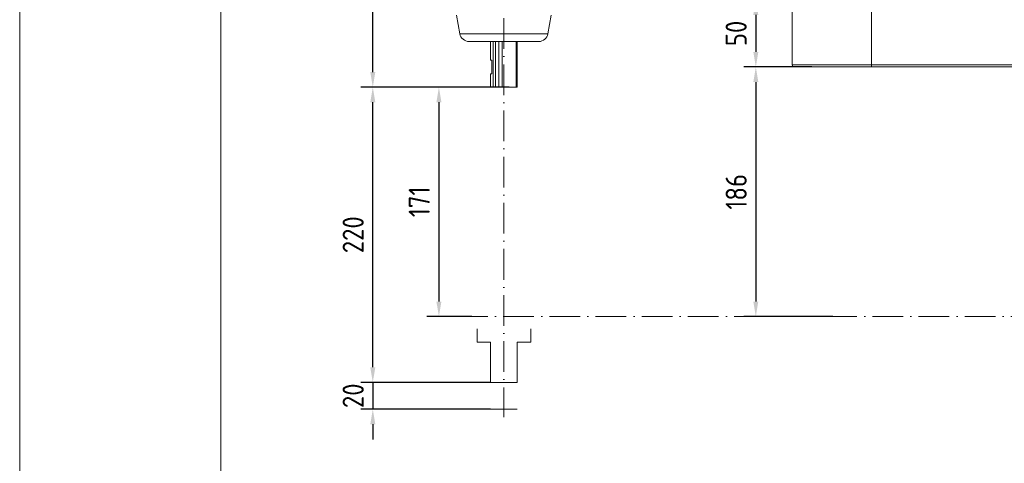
# Model space of a CAD drawing. Header units: millimetres. Extents: x -33 to 2421, y -2345 to -563.
# Tile 16 of 31: x -27 to 707, y -1549 to -1218. Entities that reach past the tile are written whole.
import ezdxf

# ---------------------------------------------------------------- set-up
doc = ezdxf.new("R2010")
doc.units = ezdxf.units.MM
doc.header["$LTSCALE"] = 0.3175
doc.linetypes.add('ACAD_ISO10W100', pattern=[18, 12, -3, 0, -3])
for name, color, linetype, lineweight in [('1轮廓实线层', 7, 'Continuous', 18), ('2细线层', 4, 'Continuous', 13), ('7标注层', 4, 'Continuous', 13), ('レイヤー 1', 7, 'Continuous', 18), ('中心线', 4, 'ACAD_ISO10W100', 20), ('图框层', 7, 'Continuous', 18)]:
    doc.layers.add(name, color=color, linetype=linetype, lineweight=lineweight)
doc.styles.add('标准汉字', font='gbenor.shx', dxfattribs={"bigfont": 'gbcbig.shx'})
doc.dimstyles.new('M1：4.5', dxfattribs={"dimscale": 4.5, "dimtxt": 3.5, "dimasz": 2.5, "dimexe": 2, "dimexo": 0, "dimgap": 1.5, "dimtad": 1, "dimdec": 3, "dimdsep": 46, "dimtxsty": '标准汉字', "dimcen": 5, "dimdle": 5, "dimclrd": 1, "dimclre": 1, "dimclrt": 256, "dimadec": 3, "dimazin": 2, "dimtfac": 1, "dimtdec": 3, "dimtmove": 0, "dimatfit": 3, "dimfxl": 1, "dimtolj": 1, "dimarcsym": 0})

# ---------------------------------------------------------------- blocks, each defined once
blk = doc.blocks.new('*D2')
at = {"layer": '7标注层', "color": 1, "lineweight": -2, "transparency": 16777216}
for p, q in [((338.29, -1268.5), (276.9, -1268.5)), ((285.9, -1279.75), (285.9, -1428.25)), ((310.46, -1439.5), (276.9, -1439.5))]:
    blk.add_line(p, q, dxfattribs=at)
at = {"layer": '7标注层', "color": 1, "lineweight": 20, "transparency": 16777216}
for points in [[(284.02, -1279.75), (287.77, -1279.75), (285.9, -1268.5)], [(284.02, -1428.25), (287.77, -1428.25), (285.9, -1439.5)]]:
    blk.add_solid(points, dxfattribs=at)
at = {"layer": 'Defpoints', "color": 0, "lineweight": 20, "transparency": 16777216}
for p in [(338.29, -1268.5), (285.9, -1439.5), (310.46, -1439.5)]:
    blk.add_point(p, dxfattribs=at)
at = {"layer": '7标注层', "lineweight": 18, "transparency": 16777216, "insert": (271.27, -1354), "char_height": 15.75, "attachment_point": 5, "rotation": 90, "style": '标准汉字'}
blk.add_mtext('\\A1;171', dxfattribs=at)
blk = doc.blocks.new('*D3')
at = {"layer": '7标注层', "color": 1, "lineweight": -2, "transparency": 16777216}
for p, q in [((325.39, -1268.5), (227.62, -1268.5)), ((236.62, -1477.25), (236.62, -1279.75)), ((324.34, -1488.5), (227.62, -1488.5))]:
    blk.add_line(p, q, dxfattribs=at)
at = {"layer": '7标注层', "color": 1, "lineweight": 20, "transparency": 16777216}
for points in [[(234.75, -1279.75), (238.5, -1279.75), (236.62, -1268.5)], [(234.75, -1477.25), (238.5, -1477.25), (236.62, -1488.5)]]:
    blk.add_solid(points, dxfattribs=at)
at = {"layer": 'Defpoints', "color": 0, "lineweight": 20, "transparency": 16777216}
for p in [(236.62, -1268.5), (325.39, -1268.5), (324.34, -1488.5)]:
    blk.add_point(p, dxfattribs=at)
at = {"layer": '7标注层', "lineweight": 18, "transparency": 16777216, "insert": (222, -1378.5), "char_height": 15.75, "attachment_point": 5, "rotation": 90, "style": '标准汉字'}
blk.add_mtext('\\A1;220', dxfattribs=at)
blk = doc.blocks.new('*D4')
at = {"layer": '7标注层', "color": 1, "lineweight": -2, "transparency": 16777216}
for p, q in [((236.62, -1477.25), (236.62, -1466)), ((324.34, -1488.5), (227.62, -1488.5)), ((236.62, -1488.5), (236.62, -1508.5)), ((324.34, -1508.5), (227.62, -1508.5)), ((236.62, -1519.75), (236.62, -1531))]:
    blk.add_line(p, q, dxfattribs=at)
at = {"layer": '7标注层', "color": 1, "lineweight": 20, "transparency": 16777216}
for points in [[(234.75, -1477.25), (238.5, -1477.25), (236.62, -1488.5)], [(234.75, -1519.75), (238.5, -1519.75), (236.62, -1508.5)]]:
    blk.add_solid(points, dxfattribs=at)
at = {"layer": 'Defpoints', "color": 0, "lineweight": 20, "transparency": 16777216}
for p in [(324.34, -1488.5), (236.62, -1508.5), (324.34, -1508.5)]:
    blk.add_point(p, dxfattribs=at)
at = {"layer": '7标注层', "lineweight": 18, "transparency": 16777216, "insert": (222, -1498.5), "char_height": 15.75, "attachment_point": 5, "rotation": 90, "style": '标准汉字'}
blk.add_mtext('\\A1;20', dxfattribs=at)
blk = doc.blocks.new('*D5')
at = {"layer": '7标注层', "color": 1, "lineweight": -2, "transparency": 16777216}
for p, q in [((327.32, -818.5), (227.62, -818.5)), ((236.62, -1257.25), (236.62, -829.75)), ((327.32, -1268.5), (227.62, -1268.5))]:
    blk.add_line(p, q, dxfattribs=at)
at = {"layer": '7标注层', "color": 1, "lineweight": 20, "transparency": 16777216}
for points in [[(234.75, -829.75), (238.5, -829.75), (236.62, -818.5)], [(234.75, -1257.25), (238.5, -1257.25), (236.62, -1268.5)]]:
    blk.add_solid(points, dxfattribs=at)
at = {"layer": 'Defpoints', "color": 0, "lineweight": 20, "transparency": 16777216}
for p in [(236.62, -818.5), (327.32, -818.5), (327.32, -1268.5)]:
    blk.add_point(p, dxfattribs=at)
at = {"layer": '7标注层', "lineweight": 18, "transparency": 16777216, "insert": (222, -1043.5), "char_height": 15.75, "attachment_point": 5, "rotation": 90, "style": '标准汉字'}
blk.add_mtext('\\A1;450', dxfattribs=at)
blk = doc.blocks.new('*D6')
at = {"layer": '7标注层', "color": 1, "lineweight": -2, "transparency": 16777216}
for p, q in [((563.81, -1253.5), (513.13, -1253.5)), ((522.13, -1264.75), (522.13, -1428.25)), ((579.46, -1439.5), (513.13, -1439.5))]:
    blk.add_line(p, q, dxfattribs=at)
at = {"layer": '7标注层', "color": 1, "lineweight": 20, "transparency": 16777216}
for points in [[(520.25, -1264.75), (524, -1264.75), (522.13, -1253.5)], [(520.25, -1428.25), (524, -1428.25), (522.13, -1439.5)]]:
    blk.add_solid(points, dxfattribs=at)
at = {"layer": 'Defpoints', "color": 0, "lineweight": 20, "transparency": 16777216}
for p in [(563.81, -1253.5), (522.13, -1439.5), (579.46, -1439.5)]:
    blk.add_point(p, dxfattribs=at)
at = {"layer": '7标注层', "lineweight": 18, "transparency": 16777216, "insert": (507.5, -1346.5), "char_height": 15.75, "attachment_point": 5, "rotation": 90, "style": '标准汉字'}
blk.add_mtext('\\A1;186', dxfattribs=at)
blk = doc.blocks.new('*D7')
at = {"layer": '7标注层', "color": 1, "lineweight": -2, "transparency": 16777216}
for p, q in [((560.96, -1203.5), (513.13, -1203.5)), ((522.13, -1214.75), (522.13, -1242.25)), ((560.96, -1253.5), (513.13, -1253.5))]:
    blk.add_line(p, q, dxfattribs=at)
at = {"layer": '7标注层', "color": 1, "lineweight": 20, "transparency": 16777216}
for points in [[(520.25, -1214.75), (524, -1214.75), (522.13, -1203.5)], [(520.25, -1242.25), (524, -1242.25), (522.13, -1253.5)]]:
    blk.add_solid(points, dxfattribs=at)
at = {"layer": 'Defpoints', "color": 0, "lineweight": 20, "transparency": 16777216}
for p in [(560.96, -1203.5), (522.13, -1253.5), (560.96, -1253.5)]:
    blk.add_point(p, dxfattribs=at)
at = {"layer": '7标注层', "lineweight": 18, "transparency": 16777216, "insert": (507.5, -1228.5), "char_height": 15.75, "attachment_point": 5, "rotation": 90, "style": '标准汉字'}
blk.add_mtext('\\A1;50', dxfattribs=at)
blk = doc.blocks.new('ZwmFrameMain_A4^_^无分区图框^_^portrait')
at = {"layer": '1轮廓实线层'}
blk.add_line((0, 0), (0, 287), dxfattribs=at)
at = {"layer": '2细线层'}
blk.add_line((-25, -5), (-25, 292), dxfattribs=at)

msp = doc.modelspace()

# ---------------------------------------------------------------- linework, layer by layer
at = {"layer": '1轮廓实线层', "lineweight": 18}
for p, q in [((299.0927, -1214.9841), (301.513, -1228.71)), ((367.1594, -1228.71), (369.5797, -1214.9841)), ((549.3362, -1211.4973), (549.3362, -1251.9973)), ((608.4131, -1211.4973), (608.4131, -1251.9973)), ((301.513, -1228.71), (367.1594, -1228.71)), ((360.2658, -1234.4945), (308.4066, -1234.4945)), ((324.3362, -1234.4945), (324.3362, -1248.4973)), ((326.4363, -1268.4973), (326.4363, -1234.4945)), ((328.205, -1234.4945), (328.205, -1268.4973)), ((330.5602, -1268.4973), (330.5602, -1234.4945)), ((332.9764, -1234.4945), (332.9764, -1268.4973)), ((343.5959, -1268.4973), (343.5959, -1234.4945)), ((344.2433, -1234.4945), (344.2433, -1268.4973)), ((344.3362, -1268.4973), (344.3362, -1234.4945)), ((324.3362, -1248.4973), (325.3362, -1248.4973)), ((325.3362, -1258.4973), (325.3362, -1248.4973)), ((549.3362, -1251.9973), (608.4131, -1251.9973)), ((608.4362, -1253.4973), (550.8362, -1253.4973)), ((608.4131, -1251.9973), (933.3362, -1251.9973)), ((933.3593, -1253.4973), (608.4362, -1253.4973)), ((324.3362, -1258.4973), (324.3362, -1268.4973)), ((324.3362, -1258.4973), (325.3362, -1258.4973)), ((324.3362, -1268.4973), (326.4363, -1268.4973)), ((326.4363, -1268.4973), (328.205, -1268.4973)), ((328.205, -1268.4973), (330.5602, -1268.4973)), ((330.5602, -1268.4973), (332.9764, -1268.4973)), ((332.9764, -1268.4973), (343.5959, -1268.4973)), ((343.5959, -1268.4973), (344.2433, -1268.4973)), ((344.2433, -1268.4973), (344.3362, -1268.4973))]:
    msp.add_line(p, q, dxfattribs=at)
for centre, radius, start, end in [((308.4066, -1227.4945), 7, 190, 270), ((360.2658, -1227.4945), 7, 270, 350), ((550.8362, -1251.9973), 1.5, 180, 270), ((632.7923, -1252.3723), 24.3821, 179.1186652, 182.6445193)]:
    msp.add_arc(centre, radius, start, end, dxfattribs=at)
at = {"layer": 'レイヤー 1', "color": 7, "lineweight": 18}
for points in [[(314.351, -1458.4987), (314.351, -1448.4987)], [(354.3359, -1448.4987), (354.3359, -1458.4987)], [(324.3366, -1458.4987), (314.351, -1458.4987)], [(324.3366, -1488.4973), (324.3366, -1458.4987)], [(344.3359, -1458.4987), (344.3359, -1488.4973)], [(354.3359, -1458.4987), (344.3359, -1458.4987)], [(344.3359, -1488.4973), (324.3366, -1488.4973)], [(344.3359, -1508.4973), (324.3366, -1508.4973)]]:
    msp.add_lwpolyline(points, dxfattribs=at)
at = {"layer": '中心线', "lineweight": 18, "ltscale": 6}
for p, q in [((334.3362, -804.4957), (334.3362, -1514.3898)), ((907.0195, -1439.4973), (278.0286, -1439.4973))]:
    msp.add_line(p, q, dxfattribs=at)

# ---------------------------------------------------------------- block references
at = {"layer": '图框层', "xscale": 6, "yscale": 6, "zscale": 6}
msp.add_blockref('ZwmFrameMain_A4^_^无分区图框^_^portrait', (123.4058, -2314.8165), dxfattribs=at)

# ---------------------------------------------------------------- dimensions: what is measured, and where the dimension line sits
at = {"layer": '7标注层', "lineweight": 18}
for base, p1, p2, angle, picture, middle in [((236.6214, -818.4973), (327.3207, -1268.4973), (327.3207, -818.4973), 90, '*D5', (221.9964, -1043.4973)), ((522.1272, -1253.4973), (560.9622, -1203.4973), (560.9622, -1253.4973), 270, '*D7', (507.5022, -1228.4973)), ((522.1272, -1439.4973), (563.8096, -1253.4973), (579.4574, -1439.4973), 270, '*D6', (507.5022, -1346.4973)), ((236.6214, -1268.4973), (324.3366, -1488.4973), (325.3863, -1268.4973), 90, '*D3', (221.9964, -1378.4973)), ((285.8955, -1439.4973), (338.2862, -1268.4973), (310.463, -1439.4973), 270, '*D2', (271.2705, -1353.9973))]:
    dim = msp.add_linear_dim(base=base, p1=p1, p2=p2, angle=angle, dimstyle='M1：4.5', override={"dimsah": 1, "dimtzin": 8}, dxfattribs=at)
    dim.commit()
    dim.dimension.update_dxf_attribs({"geometry": picture, "text_midpoint": middle})
dim = msp.add_linear_dim(base=(236.6214, -1508.4973), p1=(324.3366, -1488.4973), p2=(324.3366, -1508.4973), angle=270, dimstyle='M1：4.5', override={"dimsah": 1, "dimtzin": 8}, dxfattribs=at)
dim.commit()
dim.dimension.update_dxf_attribs({"geometry": '*D4', "text_midpoint": (236.6214, -1498.4973), "dimtype": 160})

doc.saveas('drawing.dxf')
